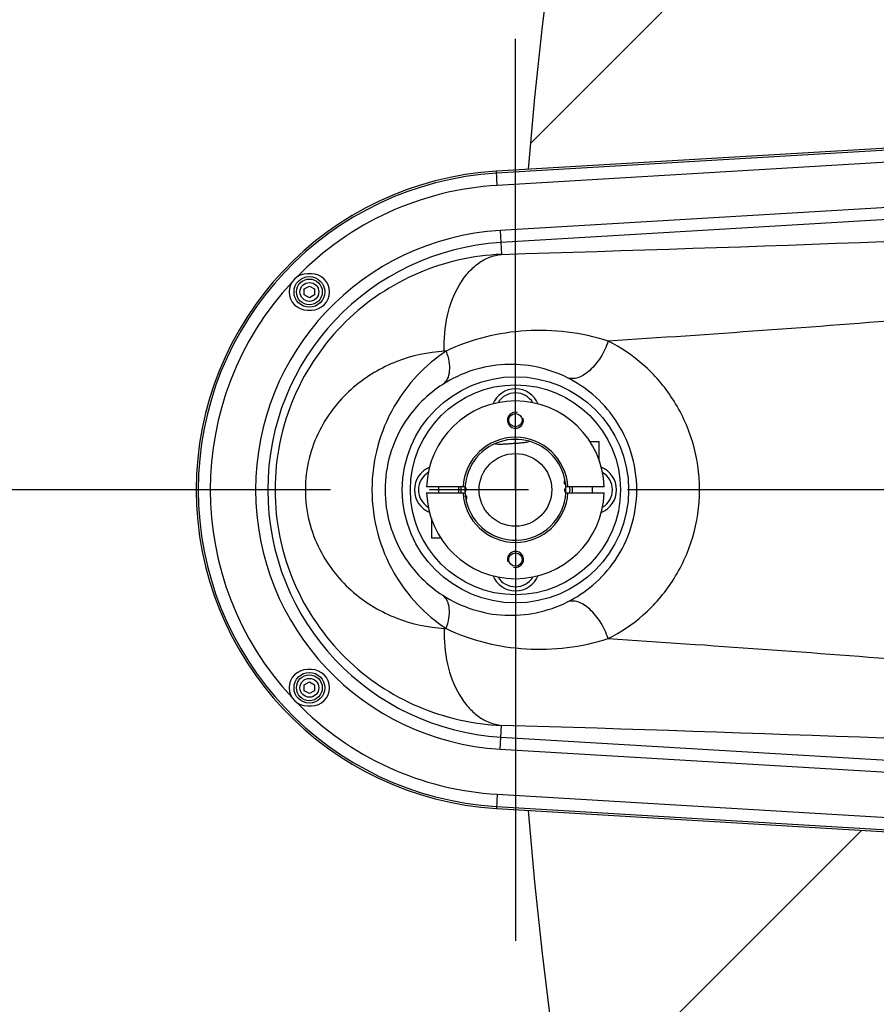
# Model space of a CAD drawing. Extents: x 0 to 594, y 0 to 420.
# Tile 58 of 104: x 298 to 319, y 171 to 196. Entities that reach past the tile are written whole.
import ezdxf

# ---------------------------------------------------------------- set-up
doc = ezdxf.new("R2010")
doc.units = 0
doc.header["$LTSCALE"] = 32.67
doc.linetypes.add('CENTER', pattern=[0.6, 0.375, -0.075, 0.075, -0.075])
doc.linetypes.add('PHANTOM', pattern=[0.8, 0.45, -0.05, 0.1, -0.05, 0.1, -0.05])
doc.layers.get('0').update_dxf_attribs({"linetype": 'CONTINUOUS'})
for name, color, linetype in [('1_DESIGN', 7, 'CONTINUOUS'), ('ASSY', 7, 'CONTINUOUS'), ('AXIS', 7, 'CONTINUOUS'), ('CHAMFER', 7, 'CONTINUOUS'), ('CRV', 7, 'CONTINUOUS'), ('DRAFT', 7, 'CONTINUOUS'), ('DRIV_DIM', 7, 'CONTINUOUS'), ('ROUND', 7, 'CONTINUOUS')]:
    doc.layers.add(name, color=color, linetype=linetype)
doc.styles.get("Standard").update_dxf_attribs({"font": 'txt', "width": 0.8})
doc.dimstyles.new('DIMSTYLE_1', dxfattribs={"dimtxt": 3.8, "dimasz": 1.8, "dimexe": 2, "dimexo": 1.5, "dimgap": 1.9, "dimtad": 1, "dimdec": 3, "dimlfac": 10, "dimtxsty": 'STANDARD', "dimblk": 'OPEN', "dimblk1": 'OPEN', "dimblk2": 'OPEN', "dimcen": 0.09, "dimazin": 2, "dimtp": 0.5, "dimtm": 0.5, "dimtfac": 1, "dimtdec": -1, "dimtofl": 0, "dimtmove": 0, "dimatfit": 3, "dimtolj": 1})

# ---------------------------------------------------------------- blocks, each defined once
blk = doc.blocks.new('*D9')
at = {"layer": 'DRIV_DIM', "color": 2, "linetype": 'CONTINUOUS'}
for p, q in [((478.229, 259.55), (491.452, 274.235)), ((297.649, 184.12), (289.051, 184.12))]:
    blk.add_line(p, q, dxfattribs=at)
for points in [[(488.359, 273.482), (490.114, 272.749), (489.175, 274.404)], [(290.449, 185.925), (291.051, 184.12), (291.681, 185.916)]]:
    blk.add_lwpolyline(points, dxfattribs=at)
for start, end in [(48, 114), (114, 180)]:
    blk.add_arc((410.312, 184.12), 119.261, start, end, dxfattribs=at)
blk = doc.blocks.new('_OPEN')
at = {"color": 0, "linetype": 'BYBLOCK'}
for p, q in [((0, 0), (-1, 0.342)), ((-1, -0.342), (0, 0)), ((-1, 0), (0, 0))]:
    blk.add_line(p, q, dxfattribs=at)
blk = doc.blocks.new('*D10')
at = {"layer": 'DRIV_DIM', "color": 2, "linetype": 'CONTINUOUS'}
for p, q in [((302.148, 184.12), (289.051, 184.12)), ((478.229, 108.691), (491.452, 94.006))]:
    blk.add_line(p, q, dxfattribs=at)
for points in [[(291.681, 182.325), (291.051, 184.12), (290.449, 182.316)], [(489.175, 93.837), (490.114, 95.492), (488.359, 94.758)]]:
    blk.add_lwpolyline(points, dxfattribs=at)
for start, end in [(180, 246), (246, 312)]:
    blk.add_arc((410.312, 184.12), 119.261, start, end, dxfattribs=at)

msp = doc.modelspace()

# ---------------------------------------------------------------- linework, layer by layer
at = {"color": 7, "linetype": 'CONTINUOUS'}
for p, q in [((305.26245, 189.47031), (305.16245, 189.47031)), ((305.16245, 188.57031), (305.26245, 188.57031)), ((305.26245, 179.67031), (305.16245, 179.67031)), ((305.16245, 178.77031), (305.26245, 178.77031))]:
    msp.add_line(p, q, dxfattribs=at)
for radius in [2.8, 2.6, 0.9]:
    msp.add_circle((310.31245, 184.12031), radius, dxfattribs=at)
at = {"color": 9, "linetype": 'CONTINUOUS'}
for start, end in [(93.408539, 135.777011), (137.072937, 222.927063), (224.222989, 266.591461)]:
    msp.add_arc((310.31245, 184.12031), 7.55093, start, end, dxfattribs=at)
at = {"color": 7, "linetype": 'CONTINUOUS'}
for centre, radius, start, end in [((305.16245, 189.02031), 0.45, 90, 270), ((305.26245, 189.02031), 0.45, 270, 90), ((310.31245, 186.02031), 0.6, 21.549382, 158.450618), ((310.31245, 184.12031), 2.2, 1.953644, 178.046356), ((308.41245, 184.12031), 0.6, 111.706877, 248.293123), ((312.21245, 184.12031), 0.6, 291.706877, 68.293123), ((310.31245, 184.12031), 2.2, 181.953644, 358.046356), ((310.31245, 182.22031), 0.6, 201.549382, 338.450618), ((305.16245, 179.22031), 0.45, 90, 270), ((305.26245, 179.22031), 0.45, 270, 90)]:
    msp.add_arc(centre, radius, start, end, dxfattribs=at)
at = {"color": 2, "linetype": 'CONTINUOUS'}
for centre, start, end in [((310.31245, 185.84531), 75, 15), ((310.31245, 182.39531), 255, 195)]:
    msp.add_arc(centre, 0.2, start, end, dxfattribs=at)
at = {"color": 7, "linetype": 'CONTINUOUS'}
for points, knots in [([(310.23258, 185.26252), (310.19664, 185.26001), (310.12482, 185.25489), (310.01676, 185.24695), (309.9099, 185.24329), (309.83548, 185.24714), (309.80273, 185.26166)], [0, 0, 0, 0, 0.25035802, 0.50071426, 0.75102316, 1, 1, 1, 1]), ([(310.65836, 185.3215), (310.62795, 185.30255), (310.55479, 185.28839), (310.44846, 185.27714), (310.34034, 185.26996), (310.26852, 185.26504), (310.23258, 185.26252)], [0, 0, 0, 0, 0.24897681, 0.49928568, 0.7496419, 1, 1, 1, 1])]:
    msp.add_open_spline(points, degree=3, knots=knots, dxfattribs=at)
at = {"layer": '1_DESIGN', "color": 7, "linetype": 'CONTINUOUS'}
for p, q in [((305.08745, 189.09248), (305.21245, 189.16465)), ((305.21245, 189.16465), (305.33745, 189.09248)), ((305.08745, 188.94814), (305.08745, 189.09248)), ((305.21245, 188.87597), (305.08745, 188.94814)), ((305.33745, 188.94814), (305.21245, 188.87597)), ((305.33745, 189.09248), (305.33745, 188.94814)), ((305.08745, 179.29248), (305.21245, 179.36465)), ((305.08745, 179.14814), (305.08745, 179.29248)), ((305.21245, 179.36465), (305.33745, 179.29248)), ((305.33745, 179.29248), (305.33745, 179.14814)), ((305.21245, 179.07597), (305.08745, 179.14814)), ((305.33745, 179.14814), (305.21245, 179.07597))]:
    msp.add_line(p, q, dxfattribs=at)
for centre in [(305.21245, 189.02031), (305.21245, 179.22031)]:
    msp.add_circle(centre, 0.38, dxfattribs=at)
at = {"layer": '1_DESIGN', "color": 9, "linetype": 'CONTINUOUS'}
for centre, radius in [((305.21245, 189.02031), 0.31942), ((305.21245, 189.02031), 0.23333), ((305.21245, 179.22031), 0.31942), ((305.21245, 179.22031), 0.23333)]:
    msp.add_circle(centre, radius, dxfattribs=at)
at = {"layer": 'ASSY', "color": 7, "linetype": 'CONTINUOUS'}
for p, q in [((312.15052, 185.32031), (312.38745, 185.32031)), ((312.38745, 184.83236), (312.38745, 185.32031)), ((308.41245, 184.04531), (308.41245, 184.19531)), ((308.91245, 184.04531), (308.91245, 184.19531)), ((311.71245, 184.19531), (311.71245, 184.04531)), ((312.21245, 184.19531), (312.21245, 184.04531)), ((308.23745, 183.40826), (308.23745, 182.92031)), ((308.47438, 182.92031), (308.23745, 182.92031))]:
    msp.add_line(p, q, dxfattribs=at)
for centre, start, end in [((310.31245, 186.02031), 30.528439, 149.471561), ((308.41245, 184.12031), 120.930315, 239.069685), ((312.21245, 184.12031), 300.930315, 59.069685), ((310.31245, 182.22031), 210.528439, 329.471561)]:
    msp.add_arc(centre, 0.5, start, end, dxfattribs=at)
at = {"layer": 'AXIS', "color": 7, "linetype": 'CENTER'}
for p, q in [((310.31245, 184.12031), (310.31245, 195.28385)), ((303.64791, 184.12031), (299.14891, 184.12031)), ((344.93947, 184.12031), (303.64791, 184.12031)), ((310.31245, 184.12031), (310.31245, 172.95678))]:
    msp.add_line(p, q, dxfattribs=at)
at = {"layer": 'AXIS', "color": 7, "linetype": 'CONTINUOUS'}
for centre in [(310.31245, 185.84531), (310.31245, 182.39531)]:
    msp.add_circle(centre, 0.165, dxfattribs=at)
for centre, radius, start, end in [((310.31245, 184.12031), 1.25, 107.545864, 182.326621), ((310.31245, 184.12031), 1.25, 11.308859, 73.93471), ((311.58846, 184.30978), 0.075, 132.097107, 244.794881), ((309.02249, 184.13035), 0.075, 303.205119, 55.902893), ((310.31245, 184.12031), 1.25, 182.416871, 185.583129), ((310.31245, 184.12031), 1.25, 191.308859, 2.326621), ((311.60241, 184.11027), 0.075, 123.205119, 235.902893), ((310.31245, 184.12031), 1.25, 2.416871, 5.583129), ((309.03644, 183.93084), 0.075, 312.097107, 64.794881)]:
    msp.add_arc(centre, radius, start, end, dxfattribs=at)
at = {"layer": 'CHAMFER', "color": 7, "linetype": 'CONTINUOUS'}
for p, q in [((309.0647, 184.19531), (308.11373, 184.19531)), ((308.11373, 184.04531), (309.0647, 184.04531)), ((312.51117, 184.19531), (311.5602, 184.19531)), ((311.5602, 184.04531), (312.51117, 184.04531))]:
    msp.add_line(p, q, dxfattribs=at)
for centre, radius, start, end in [((310.31243, 184.12033), 1.30005, 3.306711, 176.693215), ((310.31243, 184.12033), 1.24999, 73.930931, 107.547593), ((310.31243, 184.12033), 1.24999, 5.578687, 11.311142), ((310.31246, 184.1203), 1.30005, 183.306711, 356.693215), ((310.31246, 184.1203), 1.24999, 185.578687, 191.311142)]:
    msp.add_arc(centre, radius, start, end, dxfattribs=at)
at = {"layer": 'CRV', "color": 2, "linetype": 'CONTINUOUS'}
for p, q in [((310.68077, 192.6952), (401.73756, 283.75199)), ((311.56008, 168.37323), (318.88272, 175.69586))]:
    msp.add_line(p, q, dxfattribs=at)
at = {"layer": 'CRV', "color": 2, "linetype": 'PHANTOM'}
for start, end in [(48, 175.448465), (179.4850713, 180.5146485), (184.551535, 312)]:
    msp.add_arc((410.31245, 184.12031), 100, start, end, dxfattribs=at)
at = {"layer": 'DRAFT', "color": 7, "linetype": 'CONTINUOUS'}
for p, q in [((333.72631, 193.42885), (309.84275, 192.00634)), ((309.84275, 176.23429), (333.72631, 174.81177))]:
    msp.add_line(p, q, dxfattribs=at)
msp.add_arc((310.31245, 184.12031), 7.9, 93.408539, 266.591461, dxfattribs=at)
at = {"layer": 'ROUND', "color": 9, "linetype": 'CONTINUOUS'}
for p, q in [((333.72924, 193.37969), (309.84568, 191.95717)), ((333.74706, 193.0804), (309.86351, 191.65788)), ((309.86351, 191.65788), (309.84275, 192.00634)), ((333.81369, 191.96179), (309.93013, 190.53928)), ((333.83152, 191.66251), (309.94796, 190.23999)), ((309.93013, 190.53928), (309.96521, 189.95029)), ((308.59544, 187.5542), (308.55017, 187.5515)), ((308.55017, 180.68912), (308.59544, 180.68642)), ((309.93013, 177.70135), (309.96521, 178.29033)), ((309.94796, 178.00063), (333.83152, 176.57812)), ((309.93013, 177.70135), (333.81369, 176.27883)), ((309.86351, 176.58274), (309.84275, 176.23429)), ((309.86351, 176.58274), (333.74706, 175.16022)), ((309.84568, 176.28345), (333.72924, 174.86094))]:
    msp.add_line(p, q, dxfattribs=at)
for centre, radius, start, end in [((310.31245, 184.12031), 7.85075, 93.408539, 266.591461), ((273.70982, 1414.26134), 1224.84774, 271.69619811, 272.58222607), ((310.31245, 184.12031), 6.43034, 93.408539, 266.591461), ((310.31245, 184.12031), 6.13052, 93.408539, 266.591461), ((273.71008, -1046.01383), 1224.84086, 87.41777152, 88.30380447)]:
    msp.add_arc(centre, radius, start, end, dxfattribs=at)
at = {"layer": 'ROUND', "color": 7, "linetype": 'CONTINUOUS'}
for start, end in [(176.79625, 183.20375), (356.79625, 3.20375)]:
    msp.add_arc((310.31245, 184.12031), 1.35, start, end, dxfattribs=at)
at = {"layer": 'ROUND', "color": 9, "linetype": 'CONTINUOUS'}
for points, knots in [([(309.96521, 189.95029), (309.26314, 189.9214), (307.8396, 189.60056), (305.99182, 188.36376), (304.68277, 186.45574), (304.20176, 184.12031), (304.68277, 181.78488), (305.99182, 179.87686), (307.8396, 178.64006), (309.26314, 178.31922), (309.96521, 178.29033)], [0, 0, 0, 0, 0.11875509, 0.24038916, 0.36758252, 0.49999998, 0.63241745, 0.75961081, 0.88124489, 1, 1, 1, 1]), ([(308.55017, 187.5515), (308.53956, 187.84692), (308.58798, 188.41864), (308.82992, 189.07756), (309.12523, 189.49461), (309.37763, 189.7304), (309.66004, 189.88982), (309.86439, 189.94033), (309.96521, 189.95029)], [0, 0, 0, 0, 0.2923679, 0.56098519, 0.68253454, 0.79497854, 0.89980265, 1, 1, 1, 1]), ([(328.45619, 189.13836), (325.72452, 188.83755), (320.44402, 188.34156), (315.15419, 187.96628), (312.60477, 187.80186)], [0, 0, 0, 0, 0.51824101, 1, 1, 1, 1]), ([(312.60477, 187.80186), (312.27622, 187.91008), (311.60129, 188.05465), (310.57117, 188.08577), (309.55397, 187.93452), (308.90435, 187.70331), (308.59544, 187.5542)], [0, 0, 0, 0, 0.2527224, 0.50041109, 0.74939624, 1, 1, 1, 1]), ([(312.60477, 187.80186), (312.5594, 187.66108), (312.4364, 187.39811), (312.21652, 187.12154), (312.01431, 186.96494), (311.86811, 186.89271), (311.72661, 186.86466), (311.63684, 186.87961), (311.59813, 186.89508)], [0, 0, 0, 0, 0.30140467, 0.58562111, 0.71040101, 0.82001319, 0.9150601, 1, 1, 1, 1]), ([(314.86666, 184.12031), (314.86666, 184.5232), (314.74984, 185.32074), (314.25459, 186.389), (313.52181, 187.23896), (312.91749, 187.64592), (312.60477, 187.80186)], [0, 0, 0, 0, 0.26650874, 0.52432419, 0.7688476, 1, 1, 1, 1]), ([(308.55017, 187.5515), (308.15008, 187.52764), (307.33893, 187.35331), (306.43036, 186.81531), (305.82232, 186.18964), (305.43751, 185.59521), (305.17526, 184.89275), (305.08073, 184.12031), (305.17526, 183.34788), (305.43751, 182.64541), (305.82232, 182.05098), (306.43036, 181.42532), (307.33893, 180.88732), (308.15008, 180.71299), (308.55017, 180.68912)], [0, 0, 0, 0, 0.11267772, 0.22905794, 0.29100465, 0.35668224, 0.42669345, 0.49999999, 0.57330654, 0.64331776, 0.70899535, 0.77094207, 0.88732229, 1, 1, 1, 1]), ([(308.59544, 187.5542), (308.33847, 187.38398), (307.84783, 186.97137), (307.25733, 186.1741), (306.85629, 185.20286), (306.76107, 184.48559), (306.76107, 184.12031)], [0, 0, 0, 0, 0.22861717, 0.47071083, 0.72907193, 1, 1, 1, 1]), ([(308.59544, 187.5542), (308.62697, 187.47103), (308.67305, 187.30861), (308.68701, 187.07226), (308.64018, 186.87007), (308.5611, 186.76627), (308.51496, 186.73104)], [0, 0, 0, 0, 0.30402305, 0.57277643, 0.80157932, 1, 1, 1, 1]), ([(311.59813, 186.89508), (311.3551, 187.01671), (310.84492, 187.19453), (310.0395, 187.25699), (309.24162, 187.11288), (308.74583, 186.87913), (308.51496, 186.73104)], [0, 0, 0, 0, 0.2530801, 0.49644051, 0.74458559, 1, 1, 1, 1]), ([(308.51496, 186.73104), (308.32538, 186.60945), (307.95691, 186.3123), (307.49688, 185.72576), (307.16666, 184.97996), (307.08544, 184.41361), (307.08544, 184.12031)], [0, 0, 0, 0, 0.21823676, 0.45450227, 0.71579772, 1, 1, 1, 1]), ([(313.31506, 184.12031), (313.31506, 184.43759), (313.21886, 185.05748), (312.82353, 185.86737), (312.26716, 186.48824), (311.82376, 186.78216), (311.59813, 186.89508)], [0, 0, 0, 0, 0.27794443, 0.53929287, 0.7789691, 1, 1, 1, 1]), ([(306.76107, 184.12031), (306.76107, 183.75504), (306.85628, 183.03779), (307.25731, 182.06654), (307.84782, 181.26926), (308.33847, 180.85664), (308.59544, 180.68642)], [0, 0, 0, 0, 0.27091906, 0.52928172, 0.77138235, 1, 1, 1, 1]), ([(307.08544, 184.12031), (307.08544, 183.82702), (307.16666, 183.26068), (307.49687, 182.51488), (307.9569, 181.92833), (308.32538, 181.63118), (308.51495, 181.50958)], [0, 0, 0, 0, 0.28419105, 0.54548991, 0.78176245, 1, 1, 1, 1]), ([(311.59813, 181.34554), (311.82376, 181.45846), (312.26715, 181.75238), (312.82353, 182.37325), (313.21886, 183.18314), (313.31506, 183.80303), (313.31506, 184.12031)], [0, 0, 0, 0, 0.22103189, 0.46070735, 0.72205454, 1, 1, 1, 1]), ([(312.60476, 180.43876), (312.91748, 180.5947), (313.5218, 181.00166), (314.25459, 181.85162), (314.74984, 182.91987), (314.86666, 183.71741), (314.86666, 184.12031)], [0, 0, 0, 0, 0.23115204, 0.47567434, 0.73348911, 1, 1, 1, 1]), ([(308.51495, 181.50958), (308.74582, 181.3615), (309.24161, 181.12775), (310.03948, 180.98364), (310.8449, 181.04609), (311.35508, 181.22391), (311.59813, 181.34554)], [0, 0, 0, 0, 0.25541333, 0.50355409, 0.74691473, 1, 1, 1, 1]), ([(308.59544, 180.68642), (308.62697, 180.76959), (308.67305, 180.93201), (308.68701, 181.16836), (308.64018, 181.37056), (308.5611, 181.47436), (308.51495, 181.50958)], [0, 0, 0, 0, 0.30402303, 0.57277639, 0.80157929, 1, 1, 1, 1]), ([(312.60476, 180.43876), (312.55939, 180.57953), (312.43639, 180.84251), (312.21651, 181.11908), (312.01431, 181.27568), (311.86811, 181.34791), (311.72661, 181.37596), (311.63683, 181.36101), (311.59813, 181.34554)], [0, 0, 0, 0, 0.30140468, 0.58562109, 0.71040097, 0.82001315, 0.91506007, 1, 1, 1, 1]), ([(308.55017, 180.68912), (308.53956, 180.3937), (308.58798, 179.82199), (308.82992, 179.16306), (309.12522, 178.74601), (309.37763, 178.51022), (309.66004, 178.3508), (309.86439, 178.30029), (309.96521, 178.29033)], [0, 0, 0, 0, 0.29236779, 0.56098497, 0.68253431, 0.79497834, 0.89980252, 1, 1, 1, 1]), ([(308.59544, 180.68642), (308.90435, 180.53732), (309.55396, 180.30611), (310.57115, 180.15486), (311.60127, 180.18597), (312.2762, 180.33054), (312.60476, 180.43876)], [0, 0, 0, 0, 0.25060279, 0.49958514, 0.7472741, 1, 1, 1, 1]), ([(312.60476, 180.43876), (315.15418, 180.27434), (320.44401, 179.89906), (325.72452, 179.40307), (328.45619, 179.10226)], [0, 0, 0, 0, 0.48175898, 1, 1, 1, 1])]:
    msp.add_open_spline(points, degree=3, knots=knots, dxfattribs=at)

# ---------------------------------------------------------------- dimensions: what is measured, and where the dimension line sits
at = {"layer": 'DRIV_DIM', "color": 2, "linetype": 'CONTINUOUS'}
for base, line1, line2, picture, middle in [((361.80458, 293.07077), ((476.4275, 257.54851), (477.22551, 258.43479)), ((300.34152, 184.12031), (299.14891, 184.12031)), '*D9', (325.37448, 267.83863)), ((361.80458, 75.16985), ((304.84053, 184.12031), (303.64791, 184.12031)), ((476.4275, 110.69211), (477.22551, 109.80583)), '*D10', (315.10559, 112.29503))]:
    dim = msp.add_angular_dim_2l(base=base, line1=line1, line2=line2, dimstyle='DIMSTYLE_1', override={"dimtad": 2}, dxfattribs=at)
    dim.commit()
    dim.dimension.update_dxf_attribs({"geometry": picture, "text_midpoint": middle, "dimtype": 162})

doc.saveas('drawing.dxf')
